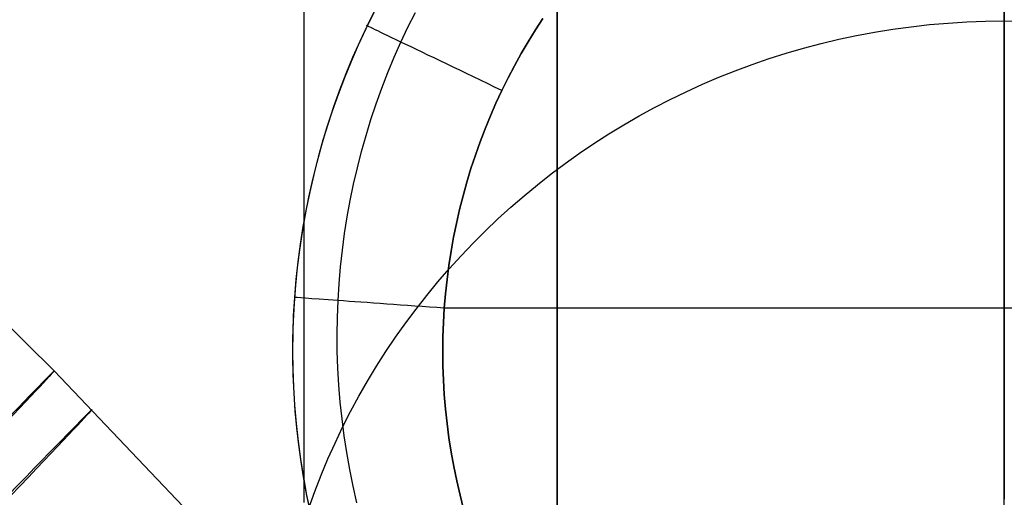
# Model space of a CAD drawing. Extents: x 35614 to 36526, y 4034 to 4838.
# Tile 75 of 79: x 36325 to 36345, y 4656 to 4665. Entities that reach past the tile are written whole.
import ezdxf

# ---------------------------------------------------------------- set-up
doc = ezdxf.new("R2010")
doc.units = 0
doc.layers.add('PREDEFINITO', color=7, linetype='CONTINUOUS')

msp = doc.modelspace()

# ---------------------------------------------------------------- linework, layer by layer
at = {"layer": 'PREDEFINITO'}
for p, q in [((36336.07254989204, 4577.855695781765, 78.32870817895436), (36336.07254989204, 4777.941739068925, 78.32870817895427)), ((36345.00051024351, 4646.796440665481, -506.3226600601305), (36345.0005102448, 4670.126007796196, -506.3227801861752)), ((36345.00050912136, 4668.836693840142, -486.6309868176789), (36345.00050912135, 4665.047210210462, -470.6433224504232)), ((36331.02319999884, 4663.967178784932, 181.7508211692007), (36331.02319999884, 4666.148830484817, 182.0080366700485)), ((36331.02319999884, 4663.967178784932, 181.7508211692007), (36331.02319999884, 4666.148830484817, 182.0080366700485)), ((36332.43632538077, 4665.259827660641, -502.9773926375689), (36332.28062319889, 4664.949324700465, -502.9953579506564)), ((36332.41193321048, 4665.208496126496, -502.9677535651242), (36332.2535740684, 4664.889411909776, -502.9858952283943)), ((36333.09583823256, 4664.924235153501, -505.3183206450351), (36333.24348911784, 4665.218786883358, -505.3116482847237)), ((36335.63877666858, 4664.867450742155, -506.3228536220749), (36335.78826020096, 4665.097466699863, -506.3228532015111)), ((36335.78826020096, 4665.097466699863, -506.3228532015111), (36335.63877666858, 4664.867450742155, -506.3228536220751)), ((36345.00050912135, 4665.047210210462, -470.6433224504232), (36345.00050912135, 4662.292101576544, -457.7765741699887)), ((36332.2535740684, 4664.889411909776, -502.9858952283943), (36332.10311120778, 4664.566840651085, -503.0042351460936)), ((36332.28062319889, 4664.949324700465, -502.9953579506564), (36332.1320946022, 4664.634516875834, -503.0135591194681)), ((36332.95504594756, 4664.625766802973, -505.3250614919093), (36333.09583823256, 4664.924235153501, -505.3183206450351)), ((36335.49434956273, 4664.633449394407, -506.3228539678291), (36335.63877666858, 4664.867450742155, -506.3228536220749)), ((36335.63877666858, 4664.867450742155, -506.3228536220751), (36335.49434956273, 4664.633449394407, -506.3228539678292)), ((36332.10311120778, 4664.566840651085, -503.0042351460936), (36331.96058467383, 4664.240939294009, -503.0227643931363)), ((36332.1320946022, 4664.634516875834, -503.0135591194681), (36331.99084103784, 4664.31558930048, -503.0319849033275)), ((36332.82123533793, 4664.323531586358, -505.3318666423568), (36332.95504594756, 4664.625766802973, -505.3250614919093)), ((36335.35510011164, 4664.395568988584, -506.3228542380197), (36335.49434956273, 4664.633449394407, -506.3228539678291)), ((36335.49434956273, 4664.633449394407, -506.3228539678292), (36335.35510011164, 4664.395568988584, -506.3228542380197)), ((36331.99084103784, 4664.31558930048, -503.0319849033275), (36331.85695354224, 4663.992737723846, -503.0506234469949)), ((36332.69448489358, 4664.017710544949, -505.3387315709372), (36332.82123533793, 4664.323531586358, -505.3318666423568)), ((36335.22114954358, 4664.15391585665, -506.3228544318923), (36335.35510011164, 4664.395568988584, -506.3228542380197)), ((36335.35510011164, 4664.395568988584, -506.3228542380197), (36335.22114954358, 4664.15391585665, -506.3228544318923)), ((36331.96058467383, 4664.240939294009, -503.0227643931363), (36331.82603451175, 4663.911864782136, -503.0414740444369)), ((36335.09261908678, 4663.908596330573, -506.3228545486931), (36335.22114954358, 4664.15391585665, -506.3228544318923)), ((36335.22114954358, 4664.15391585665, -506.3228544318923), (36335.09261908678, 4663.908596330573, -506.3228545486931)), ((36326.03235336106, 4658.06201734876, -208.4419382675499), (36319.98505432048, 4664.037800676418, -208.4415137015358)), ((36331.02319999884, 4661.804848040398, 181.4493688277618), (36331.02319999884, 4663.967178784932, 181.7508211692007)), ((36331.02319999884, 4661.804848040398, 181.4493688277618), (36331.02319999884, 4663.967178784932, 181.7508211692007)), ((36331.82603451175, 4663.911864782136, -503.0414740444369), (36331.69950076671, 4663.579774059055, -503.0603551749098)), ((36331.85695354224, 4663.992737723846, -503.0506234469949), (36331.7305231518, 4663.666157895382, -503.0694628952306)), ((36332.5748619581, 4663.708492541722, -505.3456516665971), (36332.69448489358, 4664.017710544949, -505.3387315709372)), ((36334.96962996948, 4663.659716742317, -506.322854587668), (36335.09261908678, 4663.908596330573, -506.3228545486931)), ((36335.09261908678, 4663.908596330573, -506.3228545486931), (36334.96962996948, 4663.659716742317, -506.322854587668)), ((36331.7305231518, 4663.666157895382, -503.0694628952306), (36331.61164090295, 4663.336045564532, -503.088491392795)), ((36332.4624338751, 4663.396066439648, -505.3526223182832), (36332.5748619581, 4663.708492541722, -505.3456516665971)), ((36331.69950076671, 4663.579774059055, -503.0603551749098), (36331.58102348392, 4663.244824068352, -503.0793988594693)), ((36334.85229518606, 4663.407391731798, -506.3228545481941), (36334.96962996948, 4663.659716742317, -506.322854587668)), ((36334.96962996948, 4663.659716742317, -506.322854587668), (36334.85229518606, 4663.407391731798, -506.322854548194)), ((36331.61164090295, 4663.336045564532, -503.088491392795), (36331.50039783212, 4663.002596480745, -503.1076970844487)), ((36332.35726798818, 4663.080621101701, -505.3596389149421), (36332.4624338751, 4663.396066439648, -505.3526223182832)), ((36334.74069479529, 4663.151769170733, -506.3228544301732), (36334.85229518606, 4663.407391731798, -506.3228545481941)), ((36334.85229518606, 4663.407391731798, -506.322854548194), (36334.74069479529, 4663.151769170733, -506.3228544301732)), ((36331.58102348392, 4663.244824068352, -503.0793988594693), (36331.47064270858, 4662.907171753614, -503.0985961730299)), ((36332.25943164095, 4662.762345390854, -505.3666968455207), (36332.35726798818, 4663.080621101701, -505.3596389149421)), ((36334.6349006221, 4662.893005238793, -506.3228542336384), (36334.74069479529, 4663.151769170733, -506.3228544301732)), ((36334.74069479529, 4663.151769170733, -506.3228544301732), (36334.6349006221, 4662.893005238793, -506.3228542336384)), ((36331.47064270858, 4662.907171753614, -503.0985961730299), (36331.36839848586, 4662.566974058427, -503.117938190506)), ((36331.50039783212, 4663.002596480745, -503.1076970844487), (36331.39688497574, 4662.666006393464, -503.1270681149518)), ((36334.53498449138, 4662.631256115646, -506.3228539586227), (36334.6349006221, 4662.893005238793, -506.3228542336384)), ((36334.6349006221, 4662.893005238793, -506.3228542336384), (36334.53498449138, 4662.631256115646, -506.3228539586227)), ((36332.16899217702, 4662.44142817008, -505.3737914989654), (36332.25943164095, 4662.762345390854, -505.3666968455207)), ((36331.36839848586, 4662.566974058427, -503.117938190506), (36331.27433086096, 4662.224387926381, -503.1374159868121)), ((36331.39688497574, 4662.666006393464, -503.1270681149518), (36331.30119337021, 4662.326471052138, -503.1465926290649)), ((36334.44101822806, 4662.366677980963, -506.3228536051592), (36334.53498449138, 4662.631256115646, -506.3228539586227)), ((36334.53498449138, 4662.631256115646, -506.3228539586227), (36334.44101822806, 4662.366677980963, -506.3228536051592)), ((36331.30119337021, 4662.326471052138, -503.1465926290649), (36331.21341405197, 4661.984186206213, -503.1662587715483)), ((36332.08601693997, 4662.118058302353, -505.3809182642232), (36332.16899217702, 4662.44142817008, -505.3737914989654)), ((36334.35307365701, 4662.09942701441, -506.3228531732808), (36334.44101822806, 4662.366677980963, -506.3228536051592)), ((36334.44101822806, 4662.366677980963, -506.3228536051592), (36334.35307365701, 4662.09942701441, -506.3228531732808)), ((36345.00050912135, 4662.292101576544, -457.7765741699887), (36345.00050912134, 4659.784073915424, -444.861377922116)), ((36331.27433086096, 4662.224387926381, -503.1374159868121), (36331.18847987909, 4661.879570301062, -503.1570206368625)), ((36332.01057327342, 4661.792424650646, -505.3880725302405), (36332.08601693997, 4662.118058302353, -505.3809182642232)), ((36334.27122260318, 4661.829659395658, -506.3228526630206), (36334.35307365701, 4662.09942701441, -506.3228531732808)), ((36334.35307365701, 4662.09942701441, -506.3228531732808), (36334.27122260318, 4661.829659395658, -506.3228526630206)), ((36331.21341405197, 4661.984186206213, -503.1662587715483), (36331.13363805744, 4661.639347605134, -503.1860546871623)), ((36331.02319999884, 4659.662245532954, 181.1044490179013), (36331.02319999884, 4661.804848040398, 181.4493688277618)), ((36331.02319999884, 4659.662245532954, 181.1044490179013), (36331.02319999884, 4661.804848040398, 181.4493688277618)), ((36331.18847987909, 4661.879570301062, -503.1570206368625), (36331.11088558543, 4661.532678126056, -503.1767432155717)), ((36331.94272852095, 4661.464716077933, -505.3952496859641), (36332.01057327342, 4661.792424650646, -505.3880725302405)), ((36334.19553689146, 4661.557531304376, -506.3228520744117), (36334.27122260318, 4661.829659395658, -506.3228526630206)), ((36334.27122260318, 4661.829659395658, -506.3228526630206), (36334.19553689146, 4661.557531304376, -506.3228520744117)), ((36331.11088558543, 4661.532678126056, -503.1767432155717), (36331.04158802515, 4661.183868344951, -503.196574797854)), ((36331.13363805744, 4661.639347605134, -503.1860546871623), (36331.06195642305, 4661.292150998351, -503.2059685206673)), ((36334.12608834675, 4661.283198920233, -506.322851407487), (36334.19553689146, 4661.557531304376, -506.3228520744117)), ((36334.19553689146, 4661.557531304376, -506.3228520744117), (36334.12608834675, 4661.283198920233, -506.322851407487)), ((36331.8825500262, 4661.135121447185, -505.4024451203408), (36331.94272852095, 4661.464716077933, -505.3952496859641)), ((36331.04158802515, 4661.183868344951, -503.196574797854), (36330.98062724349, 4660.833297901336, -503.2165064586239)), ((36331.06195642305, 4661.292150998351, -503.2059685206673), (36330.99846018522, 4660.942792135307, -503.2259884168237)), ((36331.83010513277, 4660.803829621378, -505.409654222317), (36331.8825500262, 4661.135121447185, -505.4024451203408)), ((36334.06294879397, 4661.006818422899, -506.3228506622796), (36334.12608834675, 4661.283198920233, -506.322851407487)), ((36334.12608834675, 4661.283198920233, -506.322851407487), (36334.06294879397, 4661.006818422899, -506.3228506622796)), ((36330.99846018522, 4660.942792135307, -503.2259884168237), (36330.94324038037, 4660.591466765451, -503.246102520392)), ((36334.00619005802, 4660.728545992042, -506.3228498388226), (36334.06294879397, 4661.006818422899, -506.3228506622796)), ((36334.06294879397, 4661.006818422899, -506.3228506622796), (36334.00619005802, 4660.728545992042, -506.3228498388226)), ((36330.98062724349, 4660.833297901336, -503.2165064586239), (36330.9280432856, 4660.481123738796, -503.2365292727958)), ((36331.78546118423, 4660.471029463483, -505.4168723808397), (36331.83010513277, 4660.803829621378, -505.409654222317)), ((36333.95588396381, 4660.448537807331, -506.3228489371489), (36334.00619005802, 4660.728545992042, -506.3228498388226)), ((36334.00619005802, 4660.728545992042, -506.3228498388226), (36333.95588396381, 4660.448537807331, -506.3228489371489)), ((36330.94324038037, 4660.591466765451, -503.246102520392), (36330.89638804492, 4660.238370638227, -503.2662989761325)), ((36330.9280432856, 4660.481123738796, -503.2365292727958), (36330.88387619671, 4660.127502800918, -503.256634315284)), ((36331.74868552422, 4660.136909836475, -505.4240949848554), (36331.78546118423, 4660.471029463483, -505.4168723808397)), ((36333.91210233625, 4660.166950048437, -506.3228479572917), (36333.95588396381, 4660.448537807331, -506.3228489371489)), ((36333.95588396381, 4660.448537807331, -506.3228489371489), (36333.91210233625, 4660.166950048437, -506.3228479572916)), ((36330.88387619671, 4660.127502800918, -503.256634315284), (36330.84816602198, 4659.77259203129, -503.2768126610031)), ((36330.89638804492, 4660.238370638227, -503.2662989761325), (36330.8579942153, 4659.883699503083, -503.2865659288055)), ((36331.71984549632, 4659.801659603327, -505.4313174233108), (36331.74868552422, 4660.136909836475, -505.4240949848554)), ((36333.87491700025, 4659.883938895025, -506.3228468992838), (36333.91210233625, 4660.166950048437, -506.3228479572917)), ((36333.91210233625, 4660.166950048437, -506.3228479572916), (36333.87491700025, 4659.883938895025, -506.3228468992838)), ((36330.84816602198, 4659.77259203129, -503.2768126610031), (36330.82095280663, 4659.4165483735, -503.2970553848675)), ((36330.8579942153, 4659.883699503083, -503.2865659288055), (36330.82814992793, 4659.527649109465, -503.3068915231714)), ((36331.69900844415, 4659.465467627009, -505.4385350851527), (36331.71984549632, 4659.801659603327, -505.4313174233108)), ((36333.8443997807, 4659.599660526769, -506.3228457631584), (36333.87491700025, 4659.883938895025, -506.3228468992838)), ((36333.87491700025, 4659.883938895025, -506.3228468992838), (36333.8443997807, 4659.599660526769, -506.3228457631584)), ((36345.00050912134, 4659.784073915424, -444.861377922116), (36345.00050912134, 4657.521014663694, -431.9028312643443)), ((36331.02319999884, 4657.539769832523, 180.7168267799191), (36331.02319999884, 4659.662245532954, 181.1044490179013)), ((36331.02319999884, 4657.539769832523, 180.7168267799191), (36331.02319999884, 4659.662245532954, 181.1044490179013)), ((36333.82062250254, 4659.314271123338, -506.3228445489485), (36333.8443997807, 4659.599660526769, -506.3228457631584)), ((36333.8443997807, 4659.599660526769, -506.3228457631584), (36333.82062250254, 4659.314271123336, -506.3228445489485)), ((36330.82095280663, 4659.4165483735, -503.2970553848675), (36330.80227659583, 4659.059528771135, -503.3173535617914)), ((36330.82814992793, 4659.527649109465, -503.3068915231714), (36330.80693299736, 4659.170420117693, -503.3272637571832)), ((36331.68622995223, 4659.128525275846, -505.4457434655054), (36331.69900844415, 4659.465467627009, -505.4385350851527)), ((36330.80693299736, 4659.170420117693, -503.3272637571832), (36330.79436835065, 4658.812232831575, -503.3476700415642)), ((36333.80364671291, 4659.027930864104, -506.3228432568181), (36333.82062250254, 4659.314271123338, -506.3228445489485)), ((36333.82062250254, 4659.314271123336, -506.3228445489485), (36333.80364671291, 4659.027930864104, -506.3228432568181)), ((36333.82115522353, 4659.321710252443, -506.3228445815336), (36356.17992497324, 4659.321710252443, -506.3226045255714)), ((36330.80227659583, 4659.059528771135, -503.3173535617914), (36330.79217743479, 4658.701690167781, -503.3376982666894)), ((36331.6815185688, 4658.79103393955, -505.4529384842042), (36331.68622995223, 4659.128525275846, -505.4457434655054)), ((36333.79349284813, 4658.740815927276, -506.3228418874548), (36333.80364671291, 4659.027930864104, -506.3228432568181)), ((36333.80364671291, 4659.027930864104, -506.3228432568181), (36333.79349284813, 4658.740815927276, -506.3228418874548)), ((36330.79436835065, 4658.812232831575, -503.3476700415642), (36330.79046769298, 4658.453312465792, -503.3680976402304)), ((36331.68487108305, 4658.453197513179, -505.4601161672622), (36331.6815185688, 4658.79103393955, -505.4529384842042)), ((36330.79217743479, 4658.701690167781, -503.3376982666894), (36330.79069536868, 4658.343189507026, -503.3580805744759)), ((36333.79017106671, 4658.453106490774, -506.3228404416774), (36333.79349284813, 4658.740815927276, -506.3228418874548)), ((36333.79349284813, 4658.740815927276, -506.3228418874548), (36333.79017106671, 4658.453106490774, -506.3228404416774)), ((36330.79046769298, 4658.453312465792, -503.3680976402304), (36330.79524272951, 4658.093884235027, -503.3885338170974)), ((36331.69628428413, 4658.115219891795, -505.4672725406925), (36331.68487108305, 4658.453197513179, -505.4601161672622)), ((36333.79369152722, 4658.164982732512, -506.3228389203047), (36333.79017106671, 4658.453106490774, -506.3228404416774)), ((36333.79017106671, 4658.453106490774, -506.3228404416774), (36333.79369152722, 4658.164982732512, -506.3228389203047)), ((36330.79069536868, 4658.343189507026, -503.3580805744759), (36330.79787044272, 4657.984183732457, -503.3784915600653)), ((36333.8040643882, 4657.876624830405, -506.3228373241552), (36333.79369152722, 4658.164982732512, -506.3228389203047)), ((36333.79369152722, 4658.164982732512, -506.3228389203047), (36333.8040643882, 4657.876624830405, -506.3228373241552)), ((36330.90336453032, 4652.943514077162, -208.4422948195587), (36326.03235336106, 4658.06201734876, -208.4419382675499)), ((36330.79524272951, 4658.093884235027, -503.3885338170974), (36330.80870516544, 4657.734173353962, -503.4089658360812)), ((36330.79787044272, 4657.984183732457, -503.3784915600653), (36330.81374270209, 4657.624829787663, -503.3989222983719)), ((36331.71575496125, 4657.777304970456, -505.474403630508), (36331.69628428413, 4658.115219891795, -505.4672725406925)), ((36331.74327990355, 4657.439656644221, -505.4815054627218), (36331.71575496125, 4657.777304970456, -505.474403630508)), ((36333.82129980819, 4657.588212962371, -506.3228356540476), (36333.8040643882, 4657.876624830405, -506.3228373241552)), ((36333.8040643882, 4657.876624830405, -506.3228373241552), (36333.82129980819, 4657.588212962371, -506.3228356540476)), ((36330.80870516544, 4657.734173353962, -503.4089658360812), (36330.83086670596, 4657.374405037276, -503.4293809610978)), ((36330.81374270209, 4657.624829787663, -503.3989222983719), (36330.83835219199, 4657.265284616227, -503.4193638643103)), ((36333.84540794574, 4657.299927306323, -506.3228339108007), (36333.82129980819, 4657.588212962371, -506.3228356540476)), ((36333.82129980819, 4657.588212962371, -506.3228356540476), (36333.84540794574, 4657.299927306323, -506.3228339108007)), ((36330.83086670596, 4657.374405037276, -503.4293809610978), (36330.86173905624, 4657.014804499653, -503.4497664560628)), ((36331.02319999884, 4655.437810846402, 180.2872628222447), (36331.02319999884, 4657.539769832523, 180.7168267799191)), ((36331.02319999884, 4655.437810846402, 180.2872628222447), (36331.02319999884, 4657.539769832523, 180.7168267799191)), ((36331.7788559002, 4657.102478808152, -505.4885740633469), (36331.74327990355, 4657.439656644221, -505.4815054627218)), ((36345.00050912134, 4657.521014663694, -431.9028312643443), (36345.00050912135, 4655.500811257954, -418.9060317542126)), ((36330.83835219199, 4657.265284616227, -503.4193638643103), (36330.8697961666, 4656.924345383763, -503.4387476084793)), ((36333.87639895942, 4657.011948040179, -506.322832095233), (36333.84540794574, 4657.299927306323, -506.3228339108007)), ((36333.84540794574, 4657.299927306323, -506.3228339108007), (36333.87639895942, 4657.011948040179, -506.322832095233)), ((36330.86173905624, 4657.014804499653, -503.4497664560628), (36330.90133392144, 4656.655596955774, -503.4701095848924)), ((36331.8224797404, 4656.765975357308, -505.4956054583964), (36331.7788559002, 4657.102478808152, -505.4885740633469)), ((36333.91428300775, 4656.724455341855, -506.3228302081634), (36333.87639895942, 4657.011948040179, -506.322832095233)), ((36333.87639895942, 4657.011948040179, -506.322832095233), (36333.91428300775, 4656.724455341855, -506.3228302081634)), ((36330.8697961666, 4656.924345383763, -503.4387476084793), (36330.90901405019, 4656.584791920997, -503.4580526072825)), ((36330.90133392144, 4656.655596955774, -503.4701095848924), (36330.94966300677, 4656.297007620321, -503.4903976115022)), ((36330.90901405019, 4656.584791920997, -503.4580526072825), (36330.955955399, 4656.246755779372, -503.4772713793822)), ((36331.8741482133, 4656.430350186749, -505.5025956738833), (36331.8224797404, 4656.765975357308, -505.4956054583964)), ((36333.95907024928, 4656.437629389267, -506.3228282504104), (36333.91428300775, 4656.724455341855, -506.3228302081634)), ((36333.91428300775, 4656.724455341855, -506.3228302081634), (36333.95907024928, 4656.437629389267, -506.3228282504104)), ((36331.9338581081, 4656.095807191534, -505.5095407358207), (36331.8741482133, 4656.430350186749, -505.5025956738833)), ((36334.01077084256, 4656.15165036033, -506.3228262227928), (36333.95907024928, 4656.437629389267, -506.3228282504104)), ((36333.95907024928, 4656.437629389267, -506.3228282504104), (36334.01077084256, 4656.15165036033, -506.3228262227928)), ((36330.94966300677, 4656.297007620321, -503.4903976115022), (36331.00673801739, 4655.939261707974, -503.5106177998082)), ((36330.955955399, 4656.246755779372, -503.4772713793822), (36331.01056976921, 4655.91036851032, -503.4963964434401)), ((36332.00160621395, 4655.762550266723, -505.5164366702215), (36331.9338581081, 4656.095807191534, -505.5095407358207)), ((36334.06939494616, 4655.866698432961, -506.3228241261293), (36334.01077084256, 4656.15165036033, -506.3228262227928)), ((36334.01077084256, 4656.15165036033, -506.3228262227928), (36334.06939494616, 4655.866698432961, -506.3228241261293)), ((36331.00673801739, 4655.939261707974, -503.5106177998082), (36331.0725706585, 4655.582584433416, -503.5307574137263)), ((36331.01056976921, 4655.91036851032, -503.4963964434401), (36331.07280671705, 4655.57576166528, -503.5154203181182)), ((36334.13495271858, 4655.582953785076, -506.3228219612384), (36334.06939494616, 4655.866698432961, -506.3228241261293)), ((36334.06939494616, 4655.866698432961, -506.3228241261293), (36334.13495271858, 4655.582953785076, -506.3228219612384)), ((36332.07738932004, 4655.430783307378, -505.5232795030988), (36332.00160621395, 4655.762550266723, -505.5164366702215)), ((36331.0725706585, 4655.582584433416, -503.5307574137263), (36331.14717263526, 4655.227201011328, -503.5508037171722)), ((36331.07280671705, 4655.57576166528, -503.5154203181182), (36331.14261579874, 4655.243066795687, -503.5343355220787)), ((36334.20745431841, 4655.300596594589, -506.3228197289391), (36334.13495271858, 4655.582953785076, -506.3228219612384)), ((36334.13495271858, 4655.582953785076, -506.3228219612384), (36334.20745431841, 4655.300596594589, -506.3228197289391))]:
    msp.add_line(p, q, dxfattribs=at)
at = {"layer": 'PREDEFINITO', "extrusion": (1, -3.636414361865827e-14, -3.636414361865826e-14)}
msp.add_circle((4677.898717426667, 78.3287081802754, 36336.07254989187), 100.0430216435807, dxfattribs=at)
at = {"layer": 'PREDEFINITO', "extrusion": (1, -3.636414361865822e-14, -3.636414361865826e-14)}
msp.add_circle((4677.898717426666, 78.32870818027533, 36336.07254989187), 100.0430216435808, dxfattribs=at)
at = {"layer": 'PREDEFINITO', "extrusion": (-2.129185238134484e-11, -0.2146598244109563, 0.9766888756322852)}
msp.add_circle((36345.00484440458, 4440.613039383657, -1461.070371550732), 14.65846944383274, dxfattribs=at)
at = {"layer": 'PREDEFINITO', "extrusion": (0.4323575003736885, 0.9017022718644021, -6.91750820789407e-05)}
msp.add_arc((-30746.95636583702, -501.9451729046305, 19914.96423208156), 3.000063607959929, 269.9978329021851, 6.265859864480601, dxfattribs=at)
at = {"layer": 'PREDEFINITO', "extrusion": (0.7240488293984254, -0.6897485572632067, -0.0004694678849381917)}
msp.add_arc((28019.52155720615, -197.5199553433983, 23089.027268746), 408.977123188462, 347.4536084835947, 10.0485651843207, dxfattribs=at)
at = {"layer": 'PREDEFINITO', "extrusion": (0.7213925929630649, -0.6925261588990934, -0.0004960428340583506)}
msp.add_arc((28107.98815973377, -196.9650386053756, 22980.68326555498), 409.0011871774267, 347.4550656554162, 10.04866895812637, dxfattribs=at)
at = {"layer": 'PREDEFINITO', "extrusion": (0.07105653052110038, 0.9974722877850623, -6.761018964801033e-05)}
msp.add_arc((-35910.90453377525, -502.8339791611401, 7229.326332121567), 3.000090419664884, 269.9995819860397, 0.3029458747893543, dxfattribs=at)

doc.saveas('drawing.dxf')
